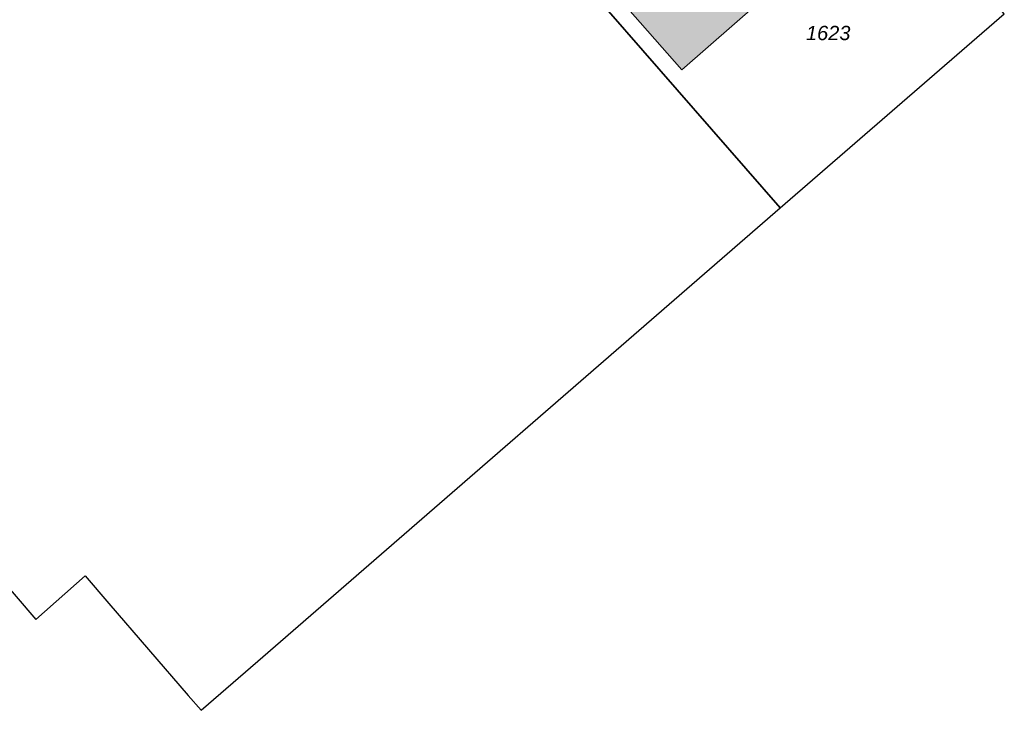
# Model space of a CAD drawing. Header units: metres. Extents: x 32338650 to 32340431, y 5701793 to 5703325.
# Tile 28 of 256: x 32339236 to 32339322, y 5702184 to 5702245. Entities that reach past the tile are written whole.
import ezdxf

# ---------------------------------------------------------------- set-up
doc = ezdxf.new("R2010")
doc.units = ezdxf.units.M
doc.header["$LTSCALE"] = 0.1
for name, color, linetype, lineweight, true_color in [('LPB-BE-Flurstück_Grenze', 7, 'Continuous', 70, 0x004c99), ('LPB-BE-Flurstück_Nummer', 7, 'Continuous', 70, 0x004c99), ('LPB-BE-Gebäude', 7, 'Continuous', 70, 0x004c99)]:
    doc.layers.add(name, color=color, linetype=linetype, lineweight=lineweight, true_color=true_color)
doc.styles.add('Arial (italic)', font='ariali.ttf')

msp = doc.modelspace()

# ---------------------------------------------------------------- linework, layer by layer
at = {"layer": 'LPB-BE-Flurstück_Grenze', "color": 253, "linetype": 'Continuous', "lineweight": 25, "true_color": 0xadadad, "transparency": 33554687, "flags": 128}
for points in [[(32339230.437, 5702200.225), (32339237.345, 5702192.181), (32339241.64, 5702195.978), (32339243.715, 5702193.573), (32339250.632, 5702185.554), (32339251.759, 5702184.247), (32339256.708, 5702188.537), (32339302.326, 5702228.113), (32339281.346, 5702252.191), (32339276.071, 5702258.252), (32339260.797, 5702275.781), (32339253.304, 5702284.375), (32339253.179, 5702284.26), (32339250.804, 5702282.216), (32339250.503, 5702281.949), (32339248.999, 5702280.649), (32339245.264, 5702277.41), (32339244.32, 5702276.598), (32339242.639, 5702275.136), (32339241.643, 5702274.276), (32339229.96, 5702287.606)], [(32339230.437, 5702200.225), (32339237.345, 5702192.181), (32339241.64, 5702195.978), (32339243.715, 5702193.573), (32339250.632, 5702185.554), (32339251.759, 5702184.247), (32339256.708, 5702188.537), (32339302.326, 5702228.113), (32339281.346, 5702252.191), (32339276.071, 5702258.252), (32339260.797, 5702275.781), (32339253.304, 5702284.375), (32339253.179, 5702284.26), (32339250.804, 5702282.216), (32339250.503, 5702281.949), (32339248.999, 5702280.649), (32339245.264, 5702277.41), (32339244.32, 5702276.598), (32339242.639, 5702275.136), (32339241.643, 5702274.276), (32339229.96, 5702287.606)], [(32339302.326, 5702228.113), (32339321.882, 5702245.072), (32339295.6, 5702275.283), (32339276.071, 5702258.252), (32339281.346, 5702252.191), (32339302.326, 5702228.113)], [(32339302.326, 5702228.113), (32339321.882, 5702245.072), (32339295.6, 5702275.283), (32339276.071, 5702258.252), (32339281.346, 5702252.191), (32339302.326, 5702228.113)]]:
    msp.add_lwpolyline(points, dxfattribs=at)
at = {"layer": 'LPB-BE-Gebäude', "color": 7, "linetype": 'Continuous', "lineweight": 9, "flags": 128}
msp.add_lwpolyline([(32339309.349, 5702253.87), (32339295.682, 5702269.465), (32339280.033, 5702255.787), (32339293.744, 5702240.183), (32339309.349, 5702253.87)], dxfattribs=at)
msp.add_lwpolyline([(32339309.349, 5702253.87), (32339295.682, 5702269.465), (32339280.033, 5702255.787), (32339293.744, 5702240.183), (32339309.349, 5702253.87)], dxfattribs=at)
at = {"layer": 'LPB-BE-Gebäude', "color": 9, "linetype": 'Continuous', "true_color": 0xc7c8ca}
msp.add_solid([(32339309.349, 5702253.87), (32339295.682, 5702269.465), (32339293.744, 5702240.183), (32339280.033, 5702255.787)], dxfattribs=at)
msp.add_solid([(32339309.349, 5702253.87), (32339295.682, 5702269.465), (32339293.744, 5702240.183), (32339280.033, 5702255.787)], dxfattribs=at)

# ---------------------------------------------------------------- texts
at = {"layer": 'LPB-BE-Flurstück_Nummer', "color": 252, "true_color": 0x888888, "insert": (32339306.507, 5702244.019), "char_height": 1.25, "width": 5.435625, "attachment_point": 2, "line_spacing_factor": 1.004016, "style": 'Arial (italic)'}
msp.add_mtext('1623', dxfattribs=at)
msp.add_mtext('1623', dxfattribs=at)

doc.saveas('drawing.dxf')
